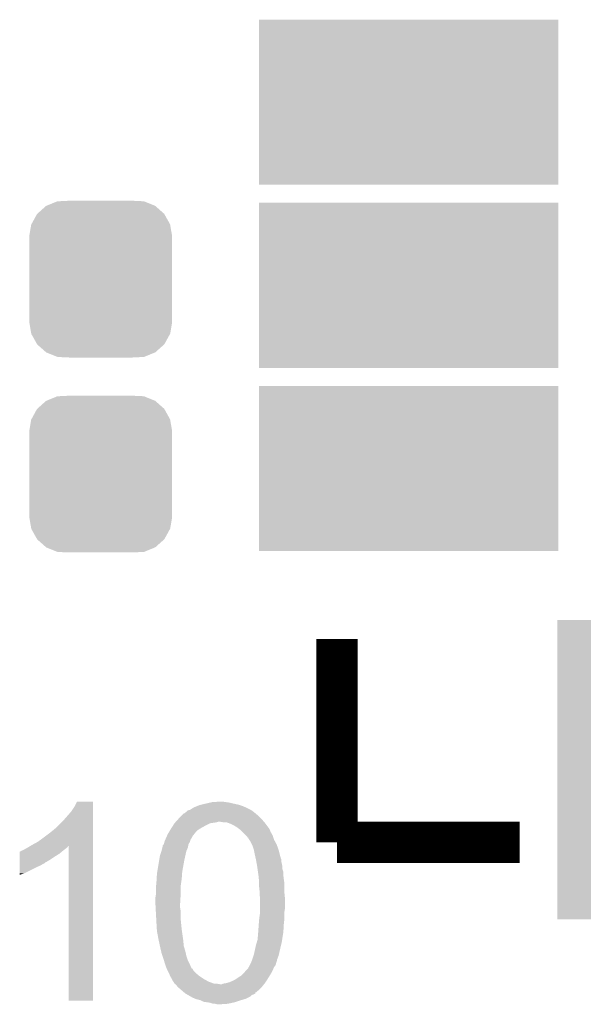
# Model space of a CAD drawing. Extents: x -1.3 to 24.2, y -3.9 to 53.4.
# Tile 38 of 51: x 3.9 to 6.6, y 35.9 to 40.8. Entities that reach past the tile are written whole.
import ezdxf

# ---------------------------------------------------------------- set-up
doc = ezdxf.new("R2010")
doc.units = 0
doc.layers.get('0').update_dxf_attribs({"linetype": 'CONTINUOUS'})
doc.layers.add('SKOLL-I_CLICK_V101_GTO', color=11, linetype='CONTINUOUS')
doc.layers.add('SKOLL-I_CLICK_V101_GTS', color=8, linetype='CONTINUOUS')

# ---------------------------------------------------------------- blocks, each defined once
blk = doc.blocks.new('RECTANGLE_61')
blk.add_solid([(0.7366, 0.4064), (0.7366, -0.4064), (-0.7366, 0.4064), (-0.7366, -0.4064)])
blk = doc.blocks.new('RECTANGLE_115')
blk.add_solid([(0.4064, 0.7366), (0.4064, -0.7366), (-0.4064, 0.7366), (-0.4064, -0.7366)])
blk = doc.blocks.new('CUSTOM_64')
for points in [[(-0.312264, 0.321732), (-0.26893, 0.360448), (0.312592, 0.321732), (0.268592, 0.360448)], [(-0.26893, 0.360448), (-0.267216, 0.361152), (0.268592, 0.360448), (0.26779, 0.361152)], [(-0.267216, 0.361152), (-0.213724, 0.383108), (0.26779, 0.361152), (0.21312, 0.383108)], [(-0.213724, 0.383108), (-0.20803, 0.383392), (0.21312, 0.383108), (0.212412, 0.383392)], [(-0.20803, 0.383392), (-0.154122, 0.38608), (0.212412, 0.383392), (0.154132, 0.38608)], [(-0.341452, 0.269636), (-0.313432, 0.320688), (0.341702, 0.269636), (0.313176, 0.320688)], [(-0.313432, 0.320688), (-0.312264, 0.321732), (0.313176, 0.320688), (0.312592, 0.321732)], [(-0.35179, 0.21082), (-0.342144, 0.268372), (0.35179, 0.21082), (0.34192, 0.268372)], [(-0.342144, 0.268372), (-0.341452, 0.269636), (0.34192, 0.268372), (0.341702, 0.269636)], [(-0.35179, 0.20955), (-0.35179, 0.21082), (0.35179, 0.20955), (0.35179, 0.21082)], [(-0.35179, -0.20955), (-0.35179, 0.20955), (0.35179, -0.20955), (0.35179, 0.20955)], [(-0.35179, -0.21082), (-0.35179, -0.20955), (0.35179, -0.21082), (0.35179, -0.20955)], [(-0.34192, -0.268358), (-0.35179, -0.21082), (0.342148, -0.268358), (0.35179, -0.21082)], [(-0.341702, -0.269636), (-0.34192, -0.268358), (0.341446, -0.269636), (0.342148, -0.268358)], [(-0.313184, -0.320676), (-0.341702, -0.269636), (0.31344, -0.320676), (0.341446, -0.269636)], [(-0.312594, -0.321732), (-0.313184, -0.320676), (0.312258, -0.321732), (0.31344, -0.320676)], [(-0.268602, -0.36044), (-0.312594, -0.321732), (0.26894, -0.36044), (0.312258, -0.321732)], [(-0.267792, -0.361154), (-0.268602, -0.36044), (0.2672, -0.361154), (0.26894, -0.36044)], [(-0.213136, -0.383104), (-0.267792, -0.361154), (0.213734, -0.383104), (0.2672, -0.361154)], [(-0.212414, -0.383394), (-0.213136, -0.383104), (0.207926, -0.383394), (0.213734, -0.383104)], [(-0.154122, -0.38608), (-0.212414, -0.383394), (0.154132, -0.38608), (0.207926, -0.383394)]]:
    blk.add_solid(points)

msp = doc.modelspace()

# ---------------------------------------------------------------- linework, layer by layer
at = {"layer": 'SKOLL-I_CLICK_V101_GTO', "const_width": 0.2032}
for points in [[(5.43052, 36.72078), (5.43052, 37.72154)], [(5.43052, 36.72078), (6.32968, 36.72078)]]:
    msp.add_lwpolyline(points, dxfattribs=at)
at = {"layer": 'SKOLL-I_CLICK_V101_GTO'}
for points in [[(4.13766, 36.896042), (4.150362, 36.921418), (4.229098, 36.896042), (4.2291, 36.921418)], [(4.150362, 36.921418), (4.150374, 36.92144), (4.2291, 36.921418), (4.150374, 36.92144)], [(4.73964, 36.89858), (4.752342, 36.90366), (4.968238, 36.89858), (4.952996, 36.90366)], [(4.752342, 36.90366), (4.762492, 36.906198), (4.952996, 36.90366), (4.94538, 36.906198)], [(4.762492, 36.906198), (4.78282, 36.91128), (4.94538, 36.906198), (4.92252, 36.91128)], [(4.78282, 36.91128), (4.804832, 36.91636), (4.92252, 36.91128), (4.9022, 36.91636)], [(4.804832, 36.91636), (4.81584, 36.9189), (4.9022, 36.91636), (4.88442, 36.9189)], [(4.81584, 36.9189), (4.853938, 36.92144), (4.88442, 36.9189), (4.86664, 36.92144)], [(4.08686, 36.83254), (4.12242, 36.87318), (4.229098, 36.83254), (4.229098, 36.87318)], [(4.12242, 36.87318), (4.13766, 36.896042), (4.229098, 36.87318), (4.229098, 36.896042)], [(4.65328, 36.84016), (4.665984, 36.852862), (5.0546, 36.84016), (5.041898, 36.852862)], [(4.665984, 36.852862), (4.676146, 36.86302), (5.041898, 36.852862), (5.02971, 36.86302)], [(4.676146, 36.86302), (4.678686, 36.863026), (5.02971, 36.86302), (5.029702, 36.863026)], [(4.678686, 36.863026), (4.68122, 36.86556), (5.029702, 36.863026), (5.02666, 36.86556)], [(4.68122, 36.86556), (4.683764, 36.868102), (5.02666, 36.86556), (5.023484, 36.868102)], [(4.683764, 36.868102), (4.68884, 36.870642), (5.023484, 36.868102), (5.020308, 36.870642)], [(4.68884, 36.870642), (4.69392, 36.87572), (5.020308, 36.870642), (5.01396, 36.87572)], [(4.69392, 36.87572), (4.696466, 36.878262), (5.01396, 36.87572), (5.009726, 36.878262)], [(4.696466, 36.878262), (4.706622, 36.880802), (5.009726, 36.878262), (5.005492, 36.880802)], [(4.706622, 36.880802), (4.710682, 36.88334), (5.005492, 36.880802), (5.001262, 36.88334)], [(4.710682, 36.88334), (4.71474, 36.885876), (5.001262, 36.88334), (4.993656, 36.885876)], [(4.71474, 36.885876), (4.718776, 36.888398), (4.993656, 36.885876), (4.99364, 36.888398)], [(4.718776, 36.888398), (4.71881, 36.88842), (4.99364, 36.888398), (4.991104, 36.88842)], [(4.71881, 36.88842), (4.72694, 36.8935), (4.991104, 36.88842), (4.979672, 36.8935)], [(4.72694, 36.8935), (4.73964, 36.89858), (4.979672, 36.8935), (4.968238, 36.89858)], [(4.043678, 36.789358), (4.08686, 36.83254), (4.229096, 36.789358), (4.229098, 36.83254)], [(4.615872, 36.7919), (4.623954, 36.8046), (4.7625, 36.7919), (4.78536, 36.8046)], [(4.623954, 36.8046), (4.63042, 36.81476), (4.78536, 36.8046), (4.805684, 36.81476)], [(4.63042, 36.81476), (4.630422, 36.814762), (4.805684, 36.81476), (4.805696, 36.814762)], [(4.630422, 36.814762), (4.632706, 36.8173), (4.805696, 36.814762), (4.82346, 36.8173)], [(4.632706, 36.8173), (4.634992, 36.819842), (4.82346, 36.8173), (4.838702, 36.819842)], [(4.634992, 36.819842), (4.637278, 36.82238), (4.838702, 36.819842), (4.846324, 36.82238)], [(4.637278, 36.82238), (4.648708, 36.83508), (5.070568, 36.82238), (5.05968, 36.83508)], [(4.648708, 36.83508), (4.65328, 36.84016), (5.05968, 36.83508), (5.0546, 36.84016)], [(4.869182, 36.81984), (4.853938, 36.82238), (5.072746, 36.81984), (5.070568, 36.82238)], [(4.884422, 36.819838), (4.869182, 36.81984), (5.072748, 36.819838), (5.072746, 36.81984)], [(4.892032, 36.817302), (4.884422, 36.819838), (5.07492, 36.817302), (5.072748, 36.819838)], [(4.89966, 36.81476), (4.892032, 36.817302), (5.076828, 36.81476), (5.07492, 36.817302)], [(4.912362, 36.80968), (4.89966, 36.81476), (5.080638, 36.80968), (5.076828, 36.81476)], [(4.935222, 36.79698), (4.912362, 36.80968), (5.090162, 36.79698), (5.080638, 36.80968)], [(3.98526, 36.74364), (4.01574, 36.7665), (4.229096, 36.74364), (4.229096, 36.7665)], [(4.01574, 36.7665), (4.043678, 36.789358), (4.229096, 36.7665), (4.229096, 36.789358)], [(4.592884, 36.75126), (4.5974, 36.76142), (4.71932, 36.75126), (4.727448, 36.76142)], [(4.5974, 36.76142), (4.606544, 36.776662), (4.727448, 36.76142), (4.739642, 36.776662)], [(4.606544, 36.776662), (4.611116, 36.784282), (4.739642, 36.776662), (4.749802, 36.784282)], [(4.611116, 36.784282), (4.61264, 36.78682), (4.749802, 36.784282), (4.754032, 36.78682)], [(4.61264, 36.78682), (4.615872, 36.7919), (4.754032, 36.78682), (4.7625, 36.7919)], [(4.938608, 36.79444), (4.935222, 36.79698), (5.0927, 36.79444), (5.090162, 36.79698)], [(4.948766, 36.78682), (4.938608, 36.79444), (5.09778, 36.78682), (5.0927, 36.79444)], [(4.95554, 36.781738), (4.948766, 36.78682), (5.099814, 36.781738), (5.09778, 36.78682)], [(4.96316, 36.774118), (4.95554, 36.781738), (5.10286, 36.774118), (5.099814, 36.781738)], [(4.98094, 36.756338), (4.96316, 36.774118), (5.11302, 36.756338), (5.10286, 36.774118)], [(4.988562, 36.748716), (4.98094, 36.756338), (5.115562, 36.748716), (5.11302, 36.756338)], [(3.920912, 36.703), (3.92938, 36.70808), (4.229094, 36.703), (4.229094, 36.70808)], [(3.92938, 36.70808), (3.957322, 36.72332), (4.229094, 36.70808), (4.229094, 36.72332)], [(3.957322, 36.72332), (3.98526, 36.74364), (4.229094, 36.72332), (4.229096, 36.74364)], [(4.572006, 36.705546), (4.577078, 36.710622), (4.698154, 36.705546), (4.699002, 36.710622)], [(4.577078, 36.710622), (4.57708, 36.710624), (4.699002, 36.710622), (4.699002, 36.710624)], [(4.57708, 36.710624), (4.579618, 36.71824), (4.699002, 36.710624), (4.703572, 36.71824)], [(4.579618, 36.71824), (4.580888, 36.723322), (4.703572, 36.71824), (4.706622, 36.723322)], [(4.580888, 36.723322), (4.58216, 36.728402), (4.706622, 36.723322), (4.70789, 36.728402)], [(4.58216, 36.728402), (4.5847, 36.733484), (4.70789, 36.728402), (4.709162, 36.733484)], [(4.5847, 36.733484), (4.58724, 36.73856), (4.709162, 36.733484), (4.712544, 36.73856)], [(4.58724, 36.73856), (4.588368, 36.741102), (4.712544, 36.73856), (4.71424, 36.741102)], [(4.588368, 36.741102), (4.592884, 36.75126), (4.71424, 36.741102), (4.71932, 36.75126)], [(4.991114, 36.74364), (4.988562, 36.748716), (5.117254, 36.74364), (5.115562, 36.748716)], [(4.99364, 36.743618), (4.991114, 36.74364), (5.11726, 36.743618), (5.117254, 36.74364)], [(4.993644, 36.741094), (4.99364, 36.743618), (5.118102, 36.741094), (5.11726, 36.743618)], [(4.998722, 36.733478), (4.993644, 36.741094), (5.12064, 36.733478), (5.118102, 36.741094)], [(5.0038, 36.725858), (4.998722, 36.733478), (5.124874, 36.725858), (5.12064, 36.733478)], [(5.01142, 36.710618), (5.0038, 36.725858), (5.13334, 36.710618), (5.124874, 36.725858)], [(5.01396, 36.705538), (5.01142, 36.710618), (5.135188, 36.705538), (5.13334, 36.710618)], [(3.868436, 36.6522), (3.86844, 36.6649), (4.04368, 36.6522), (4.063998, 36.6649)], [(3.86844, 36.6649), (3.868442, 36.67506), (4.063998, 36.6649), (4.07619, 36.67506)], [(3.868442, 36.67506), (3.870966, 36.675066), (4.07619, 36.67506), (4.076198, 36.675066)], [(3.870966, 36.675066), (3.8735, 36.6776), (4.076198, 36.675066), (4.07924, 36.6776)], [(3.8735, 36.6776), (3.873504, 36.677602), (4.07924, 36.6776), (4.079242, 36.677602)], [(3.873504, 36.677602), (3.878582, 36.68014), (4.079242, 36.677602), (4.082414, 36.68014)], [(3.878582, 36.68014), (3.886204, 36.682682), (4.082414, 36.68014), (4.085592, 36.682682)], [(3.886204, 36.682682), (3.893822, 36.68776), (4.085592, 36.682682), (4.09194, 36.68776)], [(3.893822, 36.68776), (3.903978, 36.69284), (4.09194, 36.68776), (4.098712, 36.69284)], [(3.903978, 36.69284), (3.908208, 36.695378), (4.098712, 36.69284), (4.102098, 36.695378)], [(3.908208, 36.695378), (3.920898, 36.702992), (4.102098, 36.695378), (4.107176, 36.702992)], [(3.920898, 36.702992), (3.920912, 36.703), (4.107176, 36.702992), (4.109698, 36.703)], [(4.10972, 35.941022), (4.109698, 36.703), (4.229078, 35.941022), (4.229094, 36.703)], [(4.559302, 36.657282), (4.566072, 36.677602), (4.684324, 36.657282), (4.688842, 36.677602)], [(4.566072, 36.677602), (4.566918, 36.68014), (4.688842, 36.677602), (4.689928, 36.68014)], [(4.566918, 36.68014), (4.570728, 36.695382), (4.689928, 36.68014), (4.69646, 36.695382)], [(4.570728, 36.695382), (4.572, 36.700462), (4.69646, 36.695382), (4.697306, 36.700462)], [(4.572, 36.700462), (4.572006, 36.705546), (4.697306, 36.700462), (4.698154, 36.705546)], [(5.02158, 36.682678), (5.01396, 36.705538), (5.1435, 36.682678), (5.135188, 36.705538)], [(5.02666, 36.65728), (5.02158, 36.682678), (5.14985, 36.65728), (5.1435, 36.682678)], [(3.868428, 36.60648), (3.86843, 36.6141), (3.970018, 36.60648), (3.982722, 36.6141)], [(3.86843, 36.62172), (3.868434, 36.63696), (3.995416, 36.62172), (4.020822, 36.63696)], [(3.86843, 36.621698), (3.86843, 36.62172), (3.99288, 36.621698), (3.995416, 36.62172)], [(3.86843, 36.619174), (3.86843, 36.621698), (3.992866, 36.619174), (3.99288, 36.621698)], [(3.86843, 36.6141), (3.86843, 36.619174), (3.982722, 36.6141), (3.992866, 36.619174)], [(3.868434, 36.63696), (3.868436, 36.6522), (4.020822, 36.63696), (4.04368, 36.6522)], [(4.545752, 36.576002), (4.555066, 36.63188), (4.66852, 36.576002), (4.67868, 36.63188)], [(4.555066, 36.63188), (4.559302, 36.657282), (4.67868, 36.63188), (4.684324, 36.657282)], [(5.02779, 36.652198), (5.02666, 36.65728), (5.15112, 36.652198), (5.14985, 36.65728)], [(5.028356, 36.649654), (5.02779, 36.652198), (5.151126, 36.649654), (5.15112, 36.652198)], [(5.02892, 36.647114), (5.028356, 36.649654), (5.15366, 36.647114), (5.151126, 36.649654)], [(5.030048, 36.642036), (5.02892, 36.647114), (5.153662, 36.642036), (5.15366, 36.647114)], [(5.031178, 36.636956), (5.030048, 36.642036), (5.1562, 36.636956), (5.153662, 36.642036)], [(5.03174, 36.63442), (5.031178, 36.636956), (5.1562, 36.63442), (5.1562, 36.636956)], [(5.033126, 36.626798), (5.03174, 36.63442), (5.1562, 36.626798), (5.1562, 36.63442)], [(5.034974, 36.61664), (5.033126, 36.626798), (5.15874, 36.61664), (5.1562, 36.626798)], [(5.03682, 36.60648), (5.034974, 36.61664), (5.160772, 36.60648), (5.15874, 36.61664)], [(3.86842, 36.56838), (3.868426, 36.59886), (3.891278, 36.56838), (3.95224, 36.59886)], [(3.86842, 36.56079), (3.86842, 36.56838), (3.86842, 36.56079), (3.891278, 36.56838)], [(3.868426, 36.59886), (3.868428, 36.60648), (3.95224, 36.59886), (3.970018, 36.60648)], [(4.542564, 36.54044), (4.54406, 36.565842), (4.66598, 36.54044), (4.667794, 36.565842)], [(4.54406, 36.565842), (4.545752, 36.576002), (4.667794, 36.565842), (4.66852, 36.576002)], [(5.037184, 36.603938), (5.03682, 36.60648), (5.16128, 36.603938), (5.160772, 36.60648)], [(5.038998, 36.591238), (5.037184, 36.603938), (5.161282, 36.591238), (5.16128, 36.603938)], [(5.041176, 36.575996), (5.038998, 36.591238), (5.16636, 36.575996), (5.161282, 36.591238)], [(5.043716, 36.55822), (5.041176, 36.575996), (5.16636, 36.55822), (5.16636, 36.575996)], [(4.539544, 36.50488), (4.54152, 36.52266), (4.6609, 36.50488), (4.66344, 36.52266)], [(4.54152, 36.52266), (4.542564, 36.54044), (4.66344, 36.52266), (4.66598, 36.54044)], [(5.04444, 36.55314), (5.043716, 36.55822), (5.166996, 36.55314), (5.16636, 36.55822)], [(5.045826, 36.5379), (5.04444, 36.55314), (5.1689, 36.5379), (5.166996, 36.55314)], [(5.04698, 36.525202), (5.045826, 36.5379), (5.170714, 36.525202), (5.1689, 36.5379)], [(5.04698, 36.520118), (5.04698, 36.525202), (5.17144, 36.520118), (5.170714, 36.525202)], [(5.04698, 36.50234), (5.04698, 36.520118), (5.17144, 36.50234), (5.17144, 36.520118)], [(4.53644, 36.449002), (4.538978, 36.464238), (4.660002, 36.449002), (4.6609, 36.464238)], [(4.538978, 36.464238), (4.53898, 36.464242), (4.6609, 36.464238), (4.6609, 36.464242)], [(4.53898, 36.4998), (4.539544, 36.50488), (4.6609, 36.4998), (4.6609, 36.50488)], [(4.53898, 36.464242), (4.53898, 36.4998), (4.6609, 36.464242), (4.6609, 36.4998)], [(5.04952, 36.479478), (5.04698, 36.50234), (5.17144, 36.479478), (5.17144, 36.50234)], [(5.04952, 36.4744), (5.04952, 36.479478), (5.17144, 36.4744), (5.17144, 36.479478)], [(5.04952, 36.4617), (5.04952, 36.4744), (5.172712, 36.4617), (5.17144, 36.4744)], [(4.53644, 36.42106), (4.53644, 36.449002), (4.65836, 36.42106), (4.660002, 36.449002)], [(4.53644, 36.421058), (4.53644, 36.42106), (4.65836, 36.421058), (4.65836, 36.42106)], [(4.537644, 36.398202), (4.53644, 36.421058), (4.65836, 36.398202), (4.65836, 36.421058)], [(5.051334, 36.449002), (5.04952, 36.4617), (5.17398, 36.449002), (5.172712, 36.4617)], [(5.05206, 36.443918), (5.051334, 36.449002), (5.17398, 36.443918), (5.17398, 36.449002)], [(5.05206, 36.393118), (5.05206, 36.443918), (5.17398, 36.393118), (5.17398, 36.443918)], [(4.538446, 36.382962), (4.537644, 36.398202), (4.6609, 36.382962), (4.65836, 36.398202)], [(4.53898, 36.3728), (4.538446, 36.382962), (4.6609, 36.3728), (4.6609, 36.382962)], [(4.540674, 36.342318), (4.53898, 36.3728), (4.6609, 36.342318), (4.6609, 36.3728)], [(5.047318, 36.34232), (5.052058, 36.377878), (5.17144, 36.34232), (5.17144, 36.377878)], [(5.052058, 36.377878), (5.05206, 36.37788), (5.17144, 36.377878), (5.17144, 36.37788)], [(5.05206, 36.37788), (5.05206, 36.393118), (5.17144, 36.37788), (5.17398, 36.393118)], [(4.54152, 36.32708), (4.540674, 36.342318), (4.662424, 36.32708), (4.6609, 36.342318)], [(4.543612, 36.29152), (4.54152, 36.32708), (4.66598, 36.29152), (4.662424, 36.32708)], [(5.042624, 36.27882), (5.04571, 36.322), (5.16636, 36.27882), (5.1689, 36.322)], [(5.04571, 36.322), (5.04698, 36.33978), (5.1689, 36.322), (5.171122, 36.33978)], [(5.04698, 36.33978), (5.047318, 36.34232), (5.171122, 36.33978), (5.17144, 36.34232)], [(4.54406, 36.2839), (4.543612, 36.29152), (4.66707, 36.2839), (4.66598, 36.29152)], [(4.55168, 36.24326), (4.54406, 36.2839), (4.672876, 36.24326), (4.66707, 36.2839)], [(5.0419, 36.26866), (5.042624, 36.27882), (5.164754, 36.26866), (5.16636, 36.27882)], [(4.55277, 36.23818), (4.55168, 36.24326), (4.6736, 36.23818), (4.672876, 36.24326)], [(4.558756, 36.210242), (4.55277, 36.23818), (4.67614, 36.210242), (4.6736, 36.23818)], [(5.03174, 36.21532), (5.036312, 36.23056), (5.155154, 36.21532), (5.15874, 36.23056)], [(5.036312, 36.23056), (5.03936, 36.240718), (5.15874, 36.23056), (5.160342, 36.240718)], [(5.03936, 36.240718), (5.0419, 36.26866), (5.160342, 36.240718), (5.164754, 36.26866)], [(4.5593, 36.2077), (4.558756, 36.210242), (4.676904, 36.2077), (4.67614, 36.210242)], [(4.564578, 36.184838), (4.5593, 36.2077), (4.68376, 36.184838), (4.676904, 36.2077)], [(4.566922, 36.17468), (4.564578, 36.184838), (4.686018, 36.17468), (4.68376, 36.184838)], [(4.571154, 36.161982), (4.566922, 36.17468), (4.68884, 36.161982), (4.686018, 36.17468)], [(5.021578, 36.1696), (5.025528, 36.18738), (5.144626, 36.1696), (5.14858, 36.18738)], [(5.025528, 36.18738), (5.03174, 36.21532), (5.14858, 36.18738), (5.155154, 36.21532)], [(4.57708, 36.1442), (4.571154, 36.161982), (4.694768, 36.1442), (4.68884, 36.161982)], [(4.578604, 36.139122), (4.57708, 36.1442), (4.69646, 36.139122), (4.694768, 36.1442)], [(4.5847, 36.1188), (4.578604, 36.139122), (4.70662, 36.1188), (4.69646, 36.139122)], [(5.001256, 36.116256), (5.00634, 36.12642), (5.128258, 36.116256), (5.130802, 36.12642)], [(5.00634, 36.12642), (5.009386, 36.134038), (5.130802, 36.12642), (5.13334, 36.134038)], [(5.009386, 36.134038), (5.011418, 36.139116), (5.13334, 36.134038), (5.135878, 36.139116)], [(5.011418, 36.139116), (5.01142, 36.13912), (5.135878, 36.139116), (5.135878, 36.13912)], [(5.01142, 36.13912), (5.01311, 36.144196), (5.135878, 36.13912), (5.13588, 36.144196)], [(5.01311, 36.144196), (5.019884, 36.164518), (5.13588, 36.144196), (5.143498, 36.164518)], [(5.019884, 36.164518), (5.021578, 36.1696), (5.143498, 36.164518), (5.144626, 36.1696)], [(4.5847, 36.118798), (4.5847, 36.1188), (4.706622, 36.118798), (4.70662, 36.1188)], [(4.591366, 36.101026), (4.5847, 36.118798), (4.71424, 36.101026), (4.706622, 36.118798)], [(4.59232, 36.098482), (4.591366, 36.101026), (4.719314, 36.098482), (4.71424, 36.101026)], [(4.59232, 36.09848), (4.59232, 36.098482), (4.719316, 36.09848), (4.719314, 36.098482)], [(4.597398, 36.088324), (4.59232, 36.09848), (4.724398, 36.088324), (4.719316, 36.09848)], [(4.60248, 36.07816), (4.597398, 36.088324), (4.734562, 36.07816), (4.724398, 36.088324)], [(4.60357, 36.075618), (4.60248, 36.07816), (4.737102, 36.075618), (4.734562, 36.07816)], [(4.609014, 36.06292), (4.60357, 36.075618), (4.75234, 36.06292), (4.737102, 36.075618)], [(4.960618, 36.065458), (4.97078, 36.07562), (5.09981, 36.065458), (5.105908, 36.07562)], [(4.97078, 36.07562), (4.976874, 36.08324), (5.105908, 36.07562), (5.11048, 36.08324)], [(4.976874, 36.08324), (4.980938, 36.088318), (5.11048, 36.08324), (5.112736, 36.088318)], [(4.980938, 36.088318), (4.993634, 36.101014), (5.112736, 36.088318), (5.11838, 36.101014)], [(4.993634, 36.101014), (4.99364, 36.103554), (5.11838, 36.101014), (5.119508, 36.103554)], [(4.99364, 36.103554), (4.996176, 36.106098), (5.119508, 36.103554), (5.12064, 36.106098)], [(4.996176, 36.106098), (4.996178, 36.1061), (5.12064, 36.106098), (5.12064, 36.1061)], [(4.996178, 36.1061), (5.001256, 36.116256), (5.12064, 36.1061), (5.128258, 36.116256)], [(4.6101, 36.060382), (4.609014, 36.06292), (4.756148, 36.060382), (4.75234, 36.06292)], [(4.61772, 36.04768), (4.6101, 36.060382), (4.7752, 36.04768), (4.756148, 36.060382)], [(4.61772, 36.047678), (4.61772, 36.04768), (4.775204, 36.047678), (4.7752, 36.04768)], [(4.6228, 36.037522), (4.61772, 36.047678), (4.793484, 36.037522), (4.775204, 36.047678)], [(4.624494, 36.03498), (4.6228, 36.037522), (4.798058, 36.03498), (4.793484, 36.037522)], [(4.627878, 36.029902), (4.624494, 36.03498), (4.812026, 36.029902), (4.798058, 36.03498)], [(4.630414, 36.024834), (4.627878, 36.029902), (4.825966, 36.024834), (4.812026, 36.029902)], [(4.869178, 36.024818), (4.88442, 36.02736), (5.073394, 36.024818), (5.075428, 36.02736)], [(4.88442, 36.02736), (4.893312, 36.0299), (5.075428, 36.02736), (5.07746, 36.0299)], [(4.893312, 36.0299), (4.9022, 36.032438), (5.07746, 36.0299), (5.079074, 36.032438)], [(4.9022, 36.032438), (4.92506, 36.0426), (5.079074, 36.032438), (5.08554, 36.0426)], [(4.92506, 36.0426), (4.947916, 36.05784), (5.08554, 36.0426), (5.09524, 36.05784)], [(4.947916, 36.05784), (4.94792, 36.057842), (5.09524, 36.05784), (5.09524, 36.057842)], [(4.94792, 36.057842), (4.960618, 36.065458), (5.09524, 36.057842), (5.09981, 36.065458)], [(4.63259, 36.024822), (4.630414, 36.024834), (4.825998, 36.024822), (4.825966, 36.024834)], [(4.632952, 36.02482), (4.63259, 36.024822), (4.838698, 36.02482), (4.825998, 36.024822)], [(4.63513, 36.02228), (4.632952, 36.02482), (4.853938, 36.02228), (4.838698, 36.02482)], [(4.648198, 36.00704), (4.63513, 36.02228), (5.059172, 36.00704), (5.071364, 36.02228)], [(4.651162, 36.0045), (4.648198, 36.00704), (5.05714, 36.0045), (5.059172, 36.00704)], [(4.677834, 35.98164), (4.651162, 36.0045), (5.031734, 35.98164), (5.05714, 36.0045)], [(4.67786, 35.981618), (4.677834, 35.98164), (5.0292, 35.981618), (5.031734, 35.98164)], [(4.68376, 35.97656), (4.67786, 35.981618), (5.029186, 35.97656), (5.0292, 35.981618)], [(4.864096, 36.02228), (4.869178, 36.024818), (5.071364, 36.02228), (5.073394, 36.024818)], [(4.229078, 35.941), (4.10972, 35.941022), (4.229078, 35.941), (4.229078, 35.941022)], [(4.683772, 35.976554), (4.68376, 35.97656), (5.029186, 35.976554), (5.029186, 35.97656)], [(4.69265, 35.97148), (4.683772, 35.976554), (5.019038, 35.97148), (5.029186, 35.976554)], [(4.697102, 35.968936), (4.69265, 35.97148), (5.011418, 35.968936), (5.019038, 35.97148)], [(4.710432, 35.961318), (4.697102, 35.968936), (5.003796, 35.961318), (5.011418, 35.968936)], [(4.719318, 35.95624), (4.710432, 35.961318), (4.99364, 35.95624), (5.003796, 35.961318)], [(4.73118, 35.951158), (4.719318, 35.95624), (4.983478, 35.951158), (4.99364, 35.95624)], [(4.737098, 35.948622), (4.73118, 35.951158), (4.975022, 35.948622), (4.983478, 35.951158)], [(4.757418, 35.943542), (4.737098, 35.948622), (4.958086, 35.943542), (4.975022, 35.948622)], [(4.757422, 35.94354), (4.757418, 35.943542), (4.95808, 35.94354), (4.958086, 35.943542)], [(4.772658, 35.935922), (4.757422, 35.94354), (4.935224, 35.935922), (4.95808, 35.94354)], [(4.79044, 35.93338), (4.772658, 35.935922), (4.927598, 35.93338), (4.935224, 35.935922)], [(4.80568, 35.93084), (4.79044, 35.93338), (4.915744, 35.93084), (4.927598, 35.93338)], [(4.820918, 35.925762), (4.80568, 35.93084), (4.892048, 35.925762), (4.915744, 35.93084)], [(4.831078, 35.92576), (4.820918, 35.925762), (4.89204, 35.92576), (4.892048, 35.925762)], [(4.841238, 35.92322), (4.831078, 35.92576), (4.853942, 35.92322), (4.89204, 35.92576)]]:
    msp.add_solid(points, dxfattribs=at)

# ---------------------------------------------------------------- block references
at = {"layer": 'SKOLL-I_CLICK_V101_GTS'}
for name, p in [('RECTANGLE_61', (5.78358, 40.36568)), ('CUSTOM_64', (4.2672, 39.49446)), ('RECTANGLE_61', (5.78358, 39.46398)), ('RECTANGLE_61', (5.78358, 38.56228)), ('CUSTOM_64', (4.2672, 38.53434)), ('RECTANGLE_115', (6.9215, 37.07892))]:
    msp.add_blockref(name, p, dxfattribs=at)

doc.saveas('drawing.dxf')
